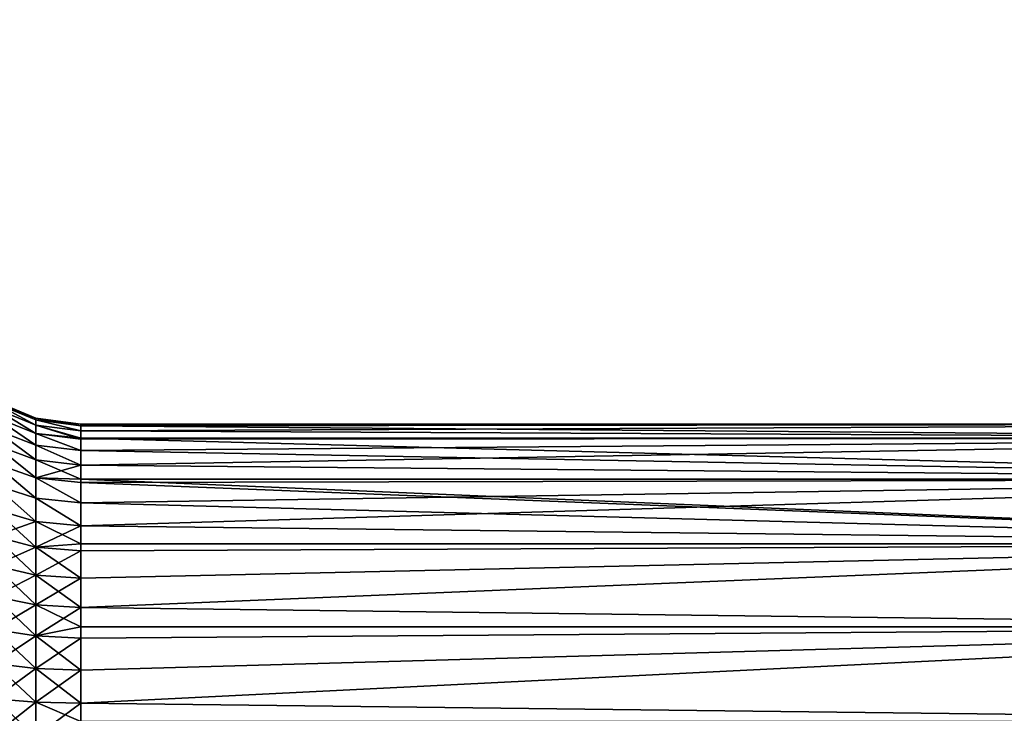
# Model space of a CAD drawing. Extents: x 2 to 356, y -61 to 98.
# Tile 49 of 86: x 130.68 to 136.36, y 88.23 to 92.23. Entities that reach past the tile are written whole.
import ezdxf

# ---------------------------------------------------------------- set-up
doc = ezdxf.new("R2010")
doc.units = 0
doc.header["$LTSCALE"] = 25.4
doc.layers.get('0').update_dxf_attribs({"color": 13, "linetype": 'CONTINUOUS'})

# ---------------------------------------------------------------- blocks, each defined once
blk = doc.blocks.new('HOTEL-4731-9304_STL')
at = {"color": 8}
mesh = blk.add_polyface(dxfattribs=at)
corners = [(227.3324, 73.7, 122.0008), (129.3324, 97.7, 122.0008), (129.3324, 73.7, 122.0008), (227.3324, 97.7, 122.0008)]
mesh.append_faces([[corners[k] for k in face] for face in [(0, 1, 2), (1, 0, 3)]], dxfattribs={"vtx0": -1, "color": 8})
mesh = blk.add_polyface(dxfattribs=at)
corners = [(227.3324, 97.7, 0.0008), (129.3324, 73.7, 0.0008), (129.3324, 97.7, 0.0008), (227.3324, 73.7, 0.0008)]
mesh.append_faces([[corners[k] for k in face] for face in [(0, 1, 2), (1, 0, 3)]], dxfattribs={"vtx0": -1, "color": 8})
mesh = blk.add_polyface(dxfattribs=at)
corners = [(130.5332, 90.0237, 61.7812), (130.7744, 89.9341, 61.572), (130.5332, 90.034, 61.572), (130.7744, 89.9243, 61.7714)]
mesh.append_faces([[corners[k] for k in face] for face in [(0, 1, 2), (1, 0, 3)]], dxfattribs={"vtx0": -1, "color": 8})
mesh = blk.add_polyface(dxfattribs=at)
corners = [(130.5332, 90.034, 61.572), (130.7744, 89.9243, 61.3726), (130.5332, 90.0237, 61.3629), (130.7744, 89.9341, 61.572)]
mesh.append_faces([[corners[k] for k in face] for face in [(0, 1, 2), (1, 0, 3)]], dxfattribs={"vtx0": -1, "color": 8})
mesh = blk.add_polyface(dxfattribs=at)
corners = [(130.5332, 90.0237, 61.7812), (130.7744, 89.895, 61.9688), (130.7744, 89.9243, 61.7714), (130.5332, 89.993, 61.9883)]
mesh.append_faces([[corners[k] for k in face] for face in [(0, 1, 2), (1, 0, 3)]], dxfattribs={"vtx0": -1, "color": 8})
mesh = blk.add_polyface(dxfattribs=at)
corners = [(130.5332, 90.0237, 61.3629), (130.7744, 89.895, 61.1752), (130.5332, 89.993, 61.1557), (130.7744, 89.9243, 61.3726)]
mesh.append_faces([[corners[k] for k in face] for face in [(0, 1, 2), (1, 0, 3)]], dxfattribs={"vtx0": -1, "color": 8})
mesh = blk.add_polyface(dxfattribs=at)
corners = [(130.5332, 89.993, 61.9883), (130.7744, 89.8465, 62.1625), (130.7744, 89.895, 61.9688), (130.5332, 89.9421, 62.1915)]
mesh.append_faces([[corners[k] for k in face] for face in [(0, 1, 2), (1, 0, 3)]], dxfattribs={"vtx0": -1, "color": 8})
mesh = blk.add_polyface(dxfattribs=at)
corners = [(130.5332, 89.993, 61.1557), (130.7744, 89.8465, 60.9816), (130.5332, 89.9421, 60.9526), (130.7744, 89.895, 61.1752)]
mesh.append_faces([[corners[k] for k in face] for face in [(0, 1, 2), (1, 0, 3)]], dxfattribs={"vtx0": -1, "color": 8})
mesh = blk.add_polyface(dxfattribs=at)
corners = [(130.5332, 89.9421, 62.1915), (130.7744, 89.7792, 62.3504), (130.7744, 89.8465, 62.1625), (130.5332, 89.8715, 62.3887)]
mesh.append_faces([[corners[k] for k in face] for face in [(0, 1, 2), (1, 0, 3)]], dxfattribs={"vtx0": -1, "color": 8})
mesh = blk.add_polyface(dxfattribs=at)
corners = [(130.5332, 89.9421, 60.9526), (130.7744, 89.7792, 60.7936), (130.5332, 89.8715, 60.7554), (130.7744, 89.8465, 60.9816)]
mesh.append_faces([[corners[k] for k in face] for face in [(0, 1, 2), (1, 0, 3)]], dxfattribs={"vtx0": -1, "color": 8})
mesh = blk.add_polyface(dxfattribs=at)
corners = [(130.7744, 89.9243, 61.7714), (131.0332, 89.9, 61.572), (130.7744, 89.9341, 61.572), (131.0332, 89.8904, 61.7681)]
mesh.append_faces([[corners[k] for k in face] for face in [(0, 1, 2), (1, 0, 3)]], dxfattribs={"vtx0": -1, "color": 8})
mesh = blk.add_polyface(dxfattribs=at)
corners = [(130.7744, 89.9341, 61.572), (131.0332, 89.8904, 61.376), (130.7744, 89.9243, 61.3726), (131.0332, 89.9, 61.572)]
mesh.append_faces([[corners[k] for k in face] for face in [(0, 1, 2), (1, 0, 3)]], dxfattribs={"vtx0": -1, "color": 8})
mesh = blk.add_polyface(dxfattribs=at)
corners = [(130.7744, 89.9243, 61.7714), (131.0332, 89.8616, 61.9622), (131.0332, 89.8904, 61.7681), (130.7744, 89.895, 61.9688)]
mesh.append_faces([[corners[k] for k in face] for face in [(0, 1, 2), (1, 0, 3)]], dxfattribs={"vtx0": -1, "color": 8})
mesh = blk.add_polyface(dxfattribs=at)
corners = [(130.7744, 89.9243, 61.3726), (131.0332, 89.8616, 61.1818), (130.7744, 89.895, 61.1752), (131.0332, 89.8904, 61.376)]
mesh.append_faces([[corners[k] for k in face] for face in [(0, 1, 2), (1, 0, 3)]], dxfattribs={"vtx0": -1, "color": 8})
mesh = blk.add_polyface(dxfattribs=at)
corners = [(130.5332, 89.8715, 62.3887), (130.7744, 89.6939, 62.5309), (130.7744, 89.7792, 62.3504), (130.5332, 89.782, 62.578)]
mesh.append_faces([[corners[k] for k in face] for face in [(0, 1, 2), (1, 0, 3)]], dxfattribs={"vtx0": -1, "color": 8})
mesh = blk.add_polyface(dxfattribs=at)
corners = [(130.5332, 89.8715, 60.7554), (130.7744, 89.6939, 60.6132), (130.5332, 89.782, 60.5661), (130.7744, 89.7792, 60.7936)]
mesh.append_faces([[corners[k] for k in face] for face in [(0, 1, 2), (1, 0, 3)]], dxfattribs={"vtx0": -1, "color": 8})
mesh = blk.add_polyface(dxfattribs=at)
corners = [(130.7744, 89.8465, 62.1625), (131.0332, 89.819, 62.1355), (130.7744, 89.895, 61.9688)]
mesh.append_faces([[corners[k] for k in face] for face in [(0, 1, 2)]], dxfattribs={"color": 8})
mesh = blk.add_polyface(dxfattribs=at)
corners = [(131.0332, 89.819, 62.1355), (131.0332, 89.8616, 61.9622), (130.7744, 89.895, 61.9688)]
mesh.append_faces([[corners[k] for k in face] for face in [(0, 1, 2)]], dxfattribs={"color": 8})
mesh = blk.add_polyface(dxfattribs=at)
corners = [(130.7744, 89.895, 61.1752), (131.0332, 89.8139, 60.9915), (130.7744, 89.8465, 60.9816), (131.0332, 89.8616, 61.1818)]
mesh.append_faces([[corners[k] for k in face] for face in [(0, 1, 2), (1, 0, 3)]], dxfattribs={"vtx0": -1, "color": 8})
mesh = blk.add_polyface(dxfattribs=at)
corners = [(139.919, 89.9, 61.572), (131.0332, 89.8904, 61.376), (131.0332, 89.9, 61.572)]
mesh.append_faces([[corners[k] for k in face] for face in [(0, 1, 2)]], dxfattribs={"color": 8})
mesh = blk.add_polyface(dxfattribs=at)
corners = [(139.919, 89.9, 61.572), (139.919, 89.819, 61.0086), (131.0332, 89.8904, 61.376)]
mesh.append_faces([[corners[k] for k in face] for face in [(0, 1, 2)]], dxfattribs={"color": 8})
mesh = blk.add_polyface(dxfattribs=at)
corners = [(131.0332, 89.8904, 61.7681), (139.919, 89.9, 61.572), (131.0332, 89.9, 61.572)]
mesh.append_faces([[corners[k] for k in face] for face in [(0, 1, 2)]], dxfattribs={"color": 8})
mesh = blk.add_polyface(dxfattribs=at)
corners = [(131.0332, 89.8616, 61.9622), (139.919, 89.9, 61.572), (131.0332, 89.8904, 61.7681)]
mesh.append_faces([[corners[k] for k in face] for face in [(0, 1, 2)]], dxfattribs={"color": 8})
mesh = blk.add_polyface(dxfattribs=at)
corners = [(139.919, 89.819, 62.1355), (139.919, 89.9, 61.572), (131.0332, 89.8616, 61.9622)]
mesh.append_faces([[corners[k] for k in face] for face in [(0, 1, 2)]], dxfattribs={"color": 8})
mesh = blk.add_polyface(dxfattribs=at)
corners = [(131.0332, 89.8904, 61.376), (139.919, 89.819, 61.0086), (131.0332, 89.8616, 61.1818)]
mesh.append_faces([[corners[k] for k in face] for face in [(0, 1, 2)]], dxfattribs={"color": 8})
mesh = blk.add_polyface(dxfattribs=at)
corners = [(131.0332, 89.8616, 61.1818), (139.919, 89.819, 61.0086), (131.0332, 89.8139, 60.9915)]
mesh.append_faces([[corners[k] for k in face] for face in [(0, 1, 2)]], dxfattribs={"color": 8})
mesh = blk.add_polyface(dxfattribs=at)
corners = [(139.919, 89.819, 62.1355), (131.0332, 89.8616, 61.9622), (131.0332, 89.819, 62.1355)]
mesh.append_faces([[corners[k] for k in face] for face in [(0, 1, 2)]], dxfattribs={"color": 8})
mesh = blk.add_polyface(dxfattribs=at)
corners = [(130.7744, 89.7792, 62.3504), (131.0332, 89.7478, 62.3374), (130.7744, 89.8465, 62.1625)]
mesh.append_faces([[corners[k] for k in face] for face in [(0, 1, 2)]], dxfattribs={"color": 8})
mesh = blk.add_polyface(dxfattribs=at)
corners = [(131.0332, 89.7478, 62.3374), (131.0332, 89.819, 62.1355), (130.7744, 89.8465, 62.1625)]
mesh.append_faces([[corners[k] for k in face] for face in [(0, 1, 2)]], dxfattribs={"color": 8})
mesh = blk.add_polyface(dxfattribs=at)
corners = [(130.7744, 89.8465, 60.9816), (131.0332, 89.7478, 60.8067), (130.7744, 89.7792, 60.7936), (131.0332, 89.8139, 60.9915)]
mesh.append_faces([[corners[k] for k in face] for face in [(0, 1, 2), (1, 0, 3)]], dxfattribs={"vtx0": -1, "color": 8})
mesh = blk.add_polyface(dxfattribs=at)
corners = [(139.919, 89.819, 61.0086), (139.919, 89.5825, 60.4907), (131.0332, 89.6638, 60.6292)]
mesh.append_faces([[corners[k] for k in face] for face in [(0, 1, 2)]], dxfattribs={"color": 8})
mesh = blk.add_polyface(dxfattribs=at)
corners = [(139.919, 89.819, 61.0086), (131.0332, 89.6638, 60.6292), (131.0332, 89.7478, 60.8067)]
mesh.append_faces([[corners[k] for k in face] for face in [(0, 1, 2)]], dxfattribs={"color": 8})
mesh = blk.add_polyface(dxfattribs=at)
corners = [(139.919, 89.819, 61.0086), (131.0332, 89.7478, 60.8067), (131.0332, 89.8139, 60.9915)]
mesh.append_faces([[corners[k] for k in face] for face in [(0, 1, 2)]], dxfattribs={"color": 8})
mesh = blk.add_polyface(dxfattribs=at)
corners = [(139.919, 89.5825, 62.6533), (139.919, 89.819, 62.1355), (131.0332, 89.819, 62.1355)]
mesh.append_faces([[corners[k] for k in face] for face in [(0, 1, 2)]], dxfattribs={"color": 8})
mesh = blk.add_polyface(dxfattribs=at)
corners = [(139.919, 89.5825, 62.6533), (131.0332, 89.819, 62.1355), (131.0332, 89.7478, 62.3374)]
mesh.append_faces([[corners[k] for k in face] for face in [(0, 1, 2)]], dxfattribs={"color": 8})
mesh = blk.add_polyface(dxfattribs=at)
corners = [(130.5332, 89.782, 62.578), (130.7744, 89.5913, 62.7021), (130.7744, 89.6939, 62.5309), (130.5332, 89.6743, 62.7576)]
mesh.append_faces([[corners[k] for k in face] for face in [(0, 1, 2), (1, 0, 3)]], dxfattribs={"vtx0": -1, "color": 8})
mesh = blk.add_polyface(dxfattribs=at)
corners = [(130.5332, 89.782, 60.5661), (130.7744, 89.5913, 60.442), (130.5332, 89.6743, 60.3864), (130.7744, 89.6939, 60.6132)]
mesh.append_faces([[corners[k] for k in face] for face in [(0, 1, 2), (1, 0, 3)]], dxfattribs={"vtx0": -1, "color": 8})
mesh = blk.add_polyface(dxfattribs=at)
corners = [(130.7744, 89.7792, 62.3504), (131.0332, 89.6638, 62.5148), (131.0332, 89.7478, 62.3374), (130.7744, 89.6939, 62.5309)]
mesh.append_faces([[corners[k] for k in face] for face in [(0, 1, 2), (1, 0, 3)]], dxfattribs={"vtx0": -1, "color": 8})
mesh = blk.add_polyface(dxfattribs=at)
corners = [(130.7744, 89.7792, 60.7936), (131.0332, 89.6638, 60.6292), (130.7744, 89.6939, 60.6132), (131.0332, 89.7478, 60.8067)]
mesh.append_faces([[corners[k] for k in face] for face in [(0, 1, 2), (1, 0, 3)]], dxfattribs={"vtx0": -1, "color": 8})
mesh = blk.add_polyface(dxfattribs=at)
corners = [(139.919, 89.5825, 62.6533), (131.0332, 89.7478, 62.3374), (131.0332, 89.6638, 62.5148)]
mesh.append_faces([[corners[k] for k in face] for face in [(0, 1, 2)]], dxfattribs={"color": 8})
mesh = blk.add_polyface(dxfattribs=at)
corners = [(130.7744, 89.5913, 62.7021), (131.0332, 89.5825, 62.6533), (130.7744, 89.6939, 62.5309)]
mesh.append_faces([[corners[k] for k in face] for face in [(0, 1, 2)]], dxfattribs={"color": 8})
mesh = blk.add_polyface(dxfattribs=at)
corners = [(131.0332, 89.5825, 62.6533), (131.0332, 89.6638, 62.5148), (130.7744, 89.6939, 62.5309)]
mesh.append_faces([[corners[k] for k in face] for face in [(0, 1, 2)]], dxfattribs={"color": 8})
mesh = blk.add_polyface(dxfattribs=at)
corners = [(131.0332, 89.6638, 60.6292), (130.7744, 89.5913, 60.442), (130.7744, 89.6939, 60.6132)]
mesh.append_faces([[corners[k] for k in face] for face in [(0, 1, 2)]], dxfattribs={"color": 8})
mesh = blk.add_polyface(dxfattribs=at)
corners = [(130.5332, 89.6743, 62.7576), (130.7744, 89.4724, 62.8624), (130.7744, 89.5913, 62.7021), (130.5332, 89.5496, 62.9258)]
mesh.append_faces([[corners[k] for k in face] for face in [(0, 1, 2), (1, 0, 3)]], dxfattribs={"vtx0": -1, "color": 8})
mesh = blk.add_polyface(dxfattribs=at)
corners = [(130.5332, 89.6743, 60.3864), (130.7744, 89.4724, 60.2816), (130.5332, 89.5496, 60.2182), (130.7744, 89.5913, 60.442)]
mesh.append_faces([[corners[k] for k in face] for face in [(0, 1, 2), (1, 0, 3)]], dxfattribs={"vtx0": -1, "color": 8})
mesh = blk.add_polyface(dxfattribs=at)
corners = [(131.0332, 89.6638, 60.6292), (131.0332, 89.5825, 60.4907), (130.7744, 89.5913, 60.442)]
mesh.append_faces([[corners[k] for k in face] for face in [(0, 1, 2)]], dxfattribs={"color": 8})
mesh = blk.add_polyface(dxfattribs=at)
corners = [(131.0332, 89.6638, 60.6292), (139.919, 89.5825, 60.4907), (131.0332, 89.5825, 60.4907)]
mesh.append_faces([[corners[k] for k in face] for face in [(0, 1, 2)]], dxfattribs={"color": 8})
mesh = blk.add_polyface(dxfattribs=at)
corners = [(139.919, 89.5825, 62.6533), (131.0332, 89.6638, 62.5148), (131.0332, 89.5825, 62.6533)]
mesh.append_faces([[corners[k] for k in face] for face in [(0, 1, 2)]], dxfattribs={"color": 8})
mesh = blk.add_polyface(dxfattribs=at)
corners = [(130.7744, 89.5913, 62.7021), (131.0332, 89.446, 62.8408), (131.0332, 89.5629, 62.6832), (130.7744, 89.4724, 62.8624)]
mesh.append_faces([[corners[k] for k in face] for face in [(0, 1, 2), (1, 0, 3)]], dxfattribs={"vtx0": -1, "color": 8})
mesh = blk.add_polyface(dxfattribs=at)
corners = [(130.7744, 89.5913, 60.442), (131.0332, 89.446, 60.3032), (130.7744, 89.4724, 60.2816), (131.0332, 89.5629, 60.4609)]
mesh.append_faces([[corners[k] for k in face] for face in [(0, 1, 2), (1, 0, 3)]], dxfattribs={"vtx0": -1, "color": 8})
mesh = blk.add_polyface(dxfattribs=at)
corners = [(139.919, 89.5825, 60.4907), (139.919, 89.2097, 60.0605), (131.0332, 89.3142, 60.1578)]
mesh.append_faces([[corners[k] for k in face] for face in [(0, 1, 2)]], dxfattribs={"color": 8})
mesh = blk.add_polyface(dxfattribs=at)
corners = [(139.919, 89.5825, 60.4907), (131.0332, 89.3142, 60.1578), (131.0332, 89.446, 60.3032)]
mesh.append_faces([[corners[k] for k in face] for face in [(0, 1, 2)]], dxfattribs={"color": 8})
mesh = blk.add_polyface(dxfattribs=at)
corners = [(139.919, 89.5825, 60.4907), (131.0332, 89.446, 60.3032), (131.0332, 89.5629, 60.4609)]
mesh.append_faces([[corners[k] for k in face] for face in [(0, 1, 2)]], dxfattribs={"color": 8})
mesh = blk.add_polyface(dxfattribs=at)
corners = [(139.919, 89.5825, 60.4907), (131.0332, 89.5629, 60.4609), (131.0332, 89.5825, 60.4907)]
mesh.append_faces([[corners[k] for k in face] for face in [(0, 1, 2)]], dxfattribs={"color": 8})
mesh = blk.add_polyface(dxfattribs=at)
corners = [(139.919, 89.2097, 63.0835), (139.919, 89.5825, 62.6533), (131.0332, 89.5825, 62.6533)]
mesh.append_faces([[corners[k] for k in face] for face in [(0, 1, 2)]], dxfattribs={"color": 8})
mesh = blk.add_polyface(dxfattribs=at)
corners = [(139.919, 89.2097, 63.0835), (131.0332, 89.5825, 62.6533), (131.0332, 89.5629, 62.6832)]
mesh.append_faces([[corners[k] for k in face] for face in [(0, 1, 2)]], dxfattribs={"color": 8})
mesh = blk.add_polyface(dxfattribs=at)
corners = [(130.5332, 89.5496, 62.9258), (130.7744, 89.3383, 63.0103), (130.7744, 89.4724, 62.8624), (130.5332, 89.409, 63.081)]
mesh.append_faces([[corners[k] for k in face] for face in [(0, 1, 2), (1, 0, 3)]], dxfattribs={"vtx0": -1, "color": 8})
mesh = blk.add_polyface(dxfattribs=at)
corners = [(130.5332, 89.5496, 60.2182), (130.7744, 89.3383, 60.1337), (130.5332, 89.409, 60.0631), (130.7744, 89.4724, 60.2816)]
mesh.append_faces([[corners[k] for k in face] for face in [(0, 1, 2), (1, 0, 3)]], dxfattribs={"vtx0": -1, "color": 8})
mesh = blk.add_polyface(dxfattribs=at)
corners = [(139.919, 89.2097, 63.0835), (131.0332, 89.5629, 62.6832), (131.0332, 89.446, 62.8408)]
mesh.append_faces([[corners[k] for k in face] for face in [(0, 1, 2)]], dxfattribs={"color": 8})
mesh = blk.add_polyface(dxfattribs=at)
corners = [(130.7744, 89.4724, 62.8624), (131.0332, 89.3142, 62.9862), (131.0332, 89.446, 62.8408), (130.7744, 89.3383, 63.0103)]
mesh.append_faces([[corners[k] for k in face] for face in [(0, 1, 2), (1, 0, 3)]], dxfattribs={"vtx0": -1, "color": 8})
mesh = blk.add_polyface(dxfattribs=at)
corners = [(130.7744, 89.4724, 60.2816), (131.0332, 89.3142, 60.1578), (130.7744, 89.3383, 60.1337), (131.0332, 89.446, 60.3032)]
mesh.append_faces([[corners[k] for k in face] for face in [(0, 1, 2), (1, 0, 3)]], dxfattribs={"vtx0": -1, "color": 8})
mesh = blk.add_polyface(dxfattribs=at)
corners = [(130.7744, 89.1904, 63.1444), (130.5332, 89.409, 63.081), (130.5332, 89.2538, 63.2216), (130.7744, 89.3383, 63.0103)]
mesh.append_faces([[corners[k] for k in face] for face in [(0, 1, 2), (1, 0, 3)]], dxfattribs={"vtx0": -1, "color": 8})
mesh = blk.add_polyface(dxfattribs=at)
corners = [(130.7744, 89.3383, 60.1337), (130.5332, 89.2538, 59.9224), (130.5332, 89.409, 60.0631), (130.7744, 89.1904, 59.9997)]
mesh.append_faces([[corners[k] for k in face] for face in [(0, 1, 2), (1, 0, 3)]], dxfattribs={"vtx0": -1, "color": 8})
mesh = blk.add_polyface(dxfattribs=at)
corners = [(139.919, 89.2097, 63.0835), (131.0332, 89.446, 62.8408), (131.0332, 89.3142, 62.9862)]
mesh.append_faces([[corners[k] for k in face] for face in [(0, 1, 2)]], dxfattribs={"color": 8})
mesh = blk.add_polyface(dxfattribs=at)
corners = [(131.0332, 89.2097, 63.0835), (130.7744, 89.3383, 63.0103), (130.7744, 89.1904, 63.1444)]
mesh.append_faces([[corners[k] for k in face] for face in [(0, 1, 2)]], dxfattribs={"color": 8})
mesh = blk.add_polyface(dxfattribs=at)
corners = [(131.0332, 89.3142, 62.9862), (130.7744, 89.3383, 63.0103), (131.0332, 89.2097, 63.0835)]
mesh.append_faces([[corners[k] for k in face] for face in [(0, 1, 2)]], dxfattribs={"color": 8})
mesh = blk.add_polyface(dxfattribs=at)
corners = [(131.0332, 89.3142, 60.1578), (130.7744, 89.1904, 59.9997), (130.7744, 89.3383, 60.1337)]
mesh.append_faces([[corners[k] for k in face] for face in [(0, 1, 2)]], dxfattribs={"color": 8})
mesh = blk.add_polyface(dxfattribs=at)
corners = [(131.0332, 89.2097, 60.0605), (130.7744, 89.1904, 59.9997), (131.0332, 89.3142, 60.1578)]
mesh.append_faces([[corners[k] for k in face] for face in [(0, 1, 2)]], dxfattribs={"color": 8})
mesh = blk.add_polyface(dxfattribs=at)
corners = [(139.919, 89.2097, 60.0605), (131.0332, 89.2097, 60.0605), (131.0332, 89.3142, 60.1578)]
mesh.append_faces([[corners[k] for k in face] for face in [(0, 1, 2)]], dxfattribs={"color": 8})
mesh = blk.add_polyface(dxfattribs=at)
corners = [(139.919, 89.2097, 63.0835), (131.0332, 89.3142, 62.9862), (131.0332, 89.2097, 63.0835)]
mesh.append_faces([[corners[k] for k in face] for face in [(0, 1, 2)]], dxfattribs={"color": 8})
mesh = blk.add_polyface(dxfattribs=at)
corners = [(130.7744, 89.0301, 63.2633), (130.5332, 89.2538, 63.2216), (130.5332, 89.0856, 63.3464), (130.7744, 89.1904, 63.1444)]
mesh.append_faces([[corners[k] for k in face] for face in [(0, 1, 2), (1, 0, 3)]], dxfattribs={"vtx0": -1, "color": 8})
mesh = blk.add_polyface(dxfattribs=at)
corners = [(130.7744, 89.1904, 59.9997), (130.5332, 89.0856, 59.7977), (130.5332, 89.2538, 59.9224), (130.7744, 89.0301, 59.8808)]
mesh.append_faces([[corners[k] for k in face] for face in [(0, 1, 2), (1, 0, 3)]], dxfattribs={"vtx0": -1, "color": 8})
mesh = blk.add_polyface(dxfattribs=at)
corners = [(131.0332, 89.0111, 63.235), (130.7744, 89.1904, 63.1444), (130.7744, 89.0301, 63.2633), (131.0332, 89.1688, 63.118)]
mesh.append_faces([[corners[k] for k in face] for face in [(0, 1, 2), (1, 0, 3)]], dxfattribs={"vtx0": -1, "color": 8})
mesh = blk.add_polyface(dxfattribs=at)
corners = [(131.0332, 89.1688, 60.026), (130.7744, 89.0301, 59.8808), (130.7744, 89.1904, 59.9997), (131.0332, 89.0111, 59.9091)]
mesh.append_faces([[corners[k] for k in face] for face in [(0, 1, 2), (1, 0, 3)]], dxfattribs={"vtx0": -1, "color": 8})
mesh = blk.add_polyface(dxfattribs=at)
corners = [(139.919, 88.7308, 59.7528), (131.0332, 88.8428, 59.8082), (139.919, 89.2097, 60.0605)]
mesh.append_faces([[corners[k] for k in face] for face in [(0, 1, 2)]], dxfattribs={"color": 8})
mesh = blk.add_polyface(dxfattribs=at)
corners = [(139.919, 89.2097, 60.0605), (131.0332, 88.8428, 59.8082), (131.0332, 89.0111, 59.9091)]
mesh.append_faces([[corners[k] for k in face] for face in [(0, 1, 2)]], dxfattribs={"color": 8})
mesh = blk.add_polyface(dxfattribs=at)
corners = [(139.919, 89.2097, 60.0605), (131.0332, 89.0111, 59.9091), (131.0332, 89.1688, 60.026)]
mesh.append_faces([[corners[k] for k in face] for face in [(0, 1, 2)]], dxfattribs={"color": 8})
mesh = blk.add_polyface(dxfattribs=at)
corners = [(139.919, 89.2097, 60.0605), (131.0332, 89.1688, 60.026), (131.0332, 89.2097, 60.0605)]
mesh.append_faces([[corners[k] for k in face] for face in [(0, 1, 2)]], dxfattribs={"color": 8})
mesh = blk.add_polyface(dxfattribs=at)
corners = [(139.919, 89.2097, 63.0835), (131.0332, 89.2097, 63.0835), (131.0332, 89.1688, 63.118)]
mesh.append_faces([[corners[k] for k in face] for face in [(0, 1, 2)]], dxfattribs={"color": 8})
mesh = blk.add_polyface(dxfattribs=at)
corners = [(139.919, 89.2097, 63.0835), (131.0332, 89.1688, 63.118), (131.0332, 89.0111, 63.235)]
mesh.append_faces([[corners[k] for k in face] for face in [(0, 1, 2)]], dxfattribs={"color": 8})
mesh = blk.add_polyface(dxfattribs=at)
corners = [(139.919, 89.2097, 63.0835), (131.0332, 89.0111, 63.235), (131.0332, 88.8428, 63.3359)]
mesh.append_faces([[corners[k] for k in face] for face in [(0, 1, 2)]], dxfattribs={"color": 8})
mesh = blk.add_polyface(dxfattribs=at)
corners = [(139.919, 89.2097, 63.0835), (131.0332, 88.8428, 63.3359), (139.919, 88.7308, 63.3913)]
mesh.append_faces([[corners[k] for k in face] for face in [(0, 1, 2)]], dxfattribs={"color": 8})
mesh = blk.add_polyface(dxfattribs=at)
corners = [(130.7744, 88.8589, 63.3659), (130.5332, 89.0856, 63.3464), (130.5332, 88.9059, 63.454), (130.7744, 89.0301, 63.2633)]
mesh.append_faces([[corners[k] for k in face] for face in [(0, 1, 2), (1, 0, 3)]], dxfattribs={"vtx0": -1, "color": 8})
mesh = blk.add_polyface(dxfattribs=at)
corners = [(130.7744, 89.0301, 59.8808), (130.5332, 88.9059, 59.69), (130.5332, 89.0856, 59.7977), (130.7744, 88.8589, 59.7781)]
mesh.append_faces([[corners[k] for k in face] for face in [(0, 1, 2), (1, 0, 3)]], dxfattribs={"vtx0": -1, "color": 8})
mesh = blk.add_polyface(dxfattribs=at)
corners = [(131.0332, 88.8428, 63.3359), (130.7744, 89.0301, 63.2633), (130.7744, 88.8589, 63.3659), (131.0332, 89.0111, 63.235)]
mesh.append_faces([[corners[k] for k in face] for face in [(0, 1, 2), (1, 0, 3)]], dxfattribs={"vtx0": -1, "color": 8})
mesh = blk.add_polyface(dxfattribs=at)
corners = [(131.0332, 89.0111, 59.9091), (130.7744, 88.8589, 59.7781), (130.7744, 89.0301, 59.8808), (131.0332, 88.8428, 59.8082)]
mesh.append_faces([[corners[k] for k in face] for face in [(0, 1, 2), (1, 0, 3)]], dxfattribs={"vtx0": -1, "color": 8})
mesh = blk.add_polyface(dxfattribs=at)
corners = [(130.7744, 88.6784, 63.4513), (130.5332, 88.9059, 63.454), (130.5332, 88.7166, 63.5436), (130.7744, 88.8589, 63.3659)]
mesh.append_faces([[corners[k] for k in face] for face in [(0, 1, 2), (1, 0, 3)]], dxfattribs={"vtx0": -1, "color": 8})
mesh = blk.add_polyface(dxfattribs=at)
corners = [(130.7744, 88.8589, 59.7781), (130.5332, 88.7166, 59.6005), (130.5332, 88.9059, 59.69), (130.7744, 88.6784, 59.6928)]
mesh.append_faces([[corners[k] for k in face] for face in [(0, 1, 2), (1, 0, 3)]], dxfattribs={"vtx0": -1, "color": 8})
mesh = blk.add_polyface(dxfattribs=at)
corners = [(131.0332, 88.7308, 63.3913), (130.7744, 88.8589, 63.3659), (130.7744, 88.6784, 63.4513)]
mesh.append_faces([[corners[k] for k in face] for face in [(0, 1, 2)]], dxfattribs={"color": 8})
mesh = blk.add_polyface(dxfattribs=at)
corners = [(131.0332, 88.8428, 63.3359), (130.7744, 88.8589, 63.3659), (131.0332, 88.7308, 63.3913)]
mesh.append_faces([[corners[k] for k in face] for face in [(0, 1, 2)]], dxfattribs={"color": 8})
mesh = blk.add_polyface(dxfattribs=at)
corners = [(131.0332, 88.8428, 59.8082), (130.7744, 88.6784, 59.6928), (130.7744, 88.8589, 59.7781)]
mesh.append_faces([[corners[k] for k in face] for face in [(0, 1, 2)]], dxfattribs={"color": 8})
mesh = blk.add_polyface(dxfattribs=at)
corners = [(131.0332, 88.7308, 59.7528), (130.7744, 88.6784, 59.6928), (131.0332, 88.8428, 59.8082)]
mesh.append_faces([[corners[k] for k in face] for face in [(0, 1, 2)]], dxfattribs={"color": 8})
mesh = blk.add_polyface(dxfattribs=at)
corners = [(139.919, 88.7308, 59.7528), (131.0332, 88.7308, 59.7528), (131.0332, 88.8428, 59.8082)]
mesh.append_faces([[corners[k] for k in face] for face in [(0, 1, 2)]], dxfattribs={"color": 8})
mesh = blk.add_polyface(dxfattribs=at)
corners = [(139.919, 88.7308, 63.3913), (131.0332, 88.8428, 63.3359), (131.0332, 88.7308, 63.3913)]
mesh.append_faces([[corners[k] for k in face] for face in [(0, 1, 2)]], dxfattribs={"color": 8})
mesh = blk.add_polyface(dxfattribs=at)
corners = [(130.7744, 88.4905, 63.5185), (130.5332, 88.7166, 63.5436), (130.5332, 88.5195, 63.6141), (130.7744, 88.6784, 63.4513)]
mesh.append_faces([[corners[k] for k in face] for face in [(0, 1, 2), (1, 0, 3)]], dxfattribs={"vtx0": -1, "color": 8})
mesh = blk.add_polyface(dxfattribs=at)
corners = [(130.7744, 88.6784, 59.6928), (130.5332, 88.5195, 59.5299), (130.5332, 88.7166, 59.6005), (130.7744, 88.4905, 59.6255)]
mesh.append_faces([[corners[k] for k in face] for face in [(0, 1, 2), (1, 0, 3)]], dxfattribs={"vtx0": -1, "color": 8})
mesh = blk.add_polyface(dxfattribs=at)
corners = [(131.0332, 88.7308, 63.3913), (130.7744, 88.6784, 63.4513), (131.0332, 88.6654, 63.4198)]
mesh.append_faces([[corners[k] for k in face] for face in [(0, 1, 2)]], dxfattribs={"color": 8})
mesh = blk.add_polyface(dxfattribs=at)
corners = [(131.0332, 88.6654, 59.7243), (130.7744, 88.6784, 59.6928), (131.0332, 88.7308, 59.7528)]
mesh.append_faces([[corners[k] for k in face] for face in [(0, 1, 2)]], dxfattribs={"color": 8})
mesh = blk.add_polyface(dxfattribs=at)
corners = [(139.919, 88.1846, 59.5924), (131.0332, 88.2902, 59.6105), (139.919, 88.7308, 59.7528)]
mesh.append_faces([[corners[k] for k in face] for face in [(0, 1, 2)]], dxfattribs={"color": 8})
mesh = blk.add_polyface(dxfattribs=at)
corners = [(139.919, 88.7308, 59.7528), (131.0332, 88.2902, 59.6105), (131.0332, 88.4806, 59.6581)]
mesh.append_faces([[corners[k] for k in face] for face in [(0, 1, 2)]], dxfattribs={"color": 8})
mesh = blk.add_polyface(dxfattribs=at)
corners = [(139.919, 88.7308, 59.7528), (131.0332, 88.4806, 59.6581), (131.0332, 88.6654, 59.7243)]
mesh.append_faces([[corners[k] for k in face] for face in [(0, 1, 2)]], dxfattribs={"color": 8})
mesh = blk.add_polyface(dxfattribs=at)
corners = [(139.919, 88.7308, 59.7528), (131.0332, 88.6654, 59.7243), (131.0332, 88.7308, 59.7528)]
mesh.append_faces([[corners[k] for k in face] for face in [(0, 1, 2)]], dxfattribs={"color": 8})
mesh = blk.add_polyface(dxfattribs=at)
corners = [(139.919, 88.7308, 63.3913), (131.0332, 88.7308, 63.3913), (131.0332, 88.6654, 63.4198)]
mesh.append_faces([[corners[k] for k in face] for face in [(0, 1, 2)]], dxfattribs={"color": 8})
mesh = blk.add_polyface(dxfattribs=at)
corners = [(139.919, 88.7308, 63.3913), (131.0332, 88.6654, 63.4198), (131.0332, 88.4806, 63.4859)]
mesh.append_faces([[corners[k] for k in face] for face in [(0, 1, 2)]], dxfattribs={"color": 8})
mesh = blk.add_polyface(dxfattribs=at)
corners = [(139.919, 88.7308, 63.3913), (131.0332, 88.4806, 63.4859), (131.0332, 88.2902, 63.5336)]
mesh.append_faces([[corners[k] for k in face] for face in [(0, 1, 2)]], dxfattribs={"color": 8})
mesh = blk.add_polyface(dxfattribs=at)
corners = [(139.919, 88.7308, 63.3913), (131.0332, 88.2902, 63.5336), (139.919, 88.1846, 63.5517)]
mesh.append_faces([[corners[k] for k in face] for face in [(0, 1, 2)]], dxfattribs={"color": 8})
mesh = blk.add_polyface(dxfattribs=at)
corners = [(131.0332, 88.4806, 63.4859), (130.7744, 88.6784, 63.4513), (130.7744, 88.4905, 63.5185), (131.0332, 88.6654, 63.4198)]
mesh.append_faces([[corners[k] for k in face] for face in [(0, 1, 2), (1, 0, 3)]], dxfattribs={"vtx0": -1, "color": 8})
mesh = blk.add_polyface(dxfattribs=at)
corners = [(131.0332, 88.6654, 59.7243), (130.7744, 88.4905, 59.6255), (130.7744, 88.6784, 59.6928), (131.0332, 88.4806, 59.6581)]
mesh.append_faces([[corners[k] for k in face] for face in [(0, 1, 2), (1, 0, 3)]], dxfattribs={"vtx0": -1, "color": 8})
mesh = blk.add_polyface(dxfattribs=at)
corners = [(130.7744, 88.2968, 63.567), (130.5332, 88.5195, 63.6141), (130.5332, 88.3163, 63.665), (130.7744, 88.4905, 63.5185)]
mesh.append_faces([[corners[k] for k in face] for face in [(0, 1, 2), (1, 0, 3)]], dxfattribs={"vtx0": -1, "color": 8})
mesh = blk.add_polyface(dxfattribs=at)
corners = [(130.7744, 88.4905, 59.6255), (130.5332, 88.3163, 59.479), (130.5332, 88.5195, 59.5299), (130.7744, 88.2968, 59.577)]
mesh.append_faces([[corners[k] for k in face] for face in [(0, 1, 2), (1, 0, 3)]], dxfattribs={"vtx0": -1, "color": 8})
mesh = blk.add_polyface(dxfattribs=at)
corners = [(131.0332, 88.2902, 63.5336), (130.7744, 88.4905, 63.5185), (130.7744, 88.2968, 63.567), (131.0332, 88.4806, 63.4859)]
mesh.append_faces([[corners[k] for k in face] for face in [(0, 1, 2), (1, 0, 3)]], dxfattribs={"vtx0": -1, "color": 8})
mesh = blk.add_polyface(dxfattribs=at)
corners = [(131.0332, 88.4806, 59.6581), (130.7744, 88.2968, 59.577), (130.7744, 88.4905, 59.6255), (131.0332, 88.2902, 59.6105)]
mesh.append_faces([[corners[k] for k in face] for face in [(0, 1, 2), (1, 0, 3)]], dxfattribs={"vtx0": -1, "color": 8})
mesh = blk.add_polyface(dxfattribs=at)
corners = [(130.7744, 88.0994, 63.5963), (130.5332, 88.3163, 63.665), (130.5332, 88.1092, 63.6957), (130.7744, 88.2968, 63.567)]
mesh.append_faces([[corners[k] for k in face] for face in [(0, 1, 2), (1, 0, 3)]], dxfattribs={"vtx0": -1, "color": 8})
mesh = blk.add_polyface(dxfattribs=at)
corners = [(130.7744, 88.2968, 59.577), (130.5332, 88.1092, 59.4483), (130.5332, 88.3163, 59.479), (130.7744, 88.0994, 59.5477)]
mesh.append_faces([[corners[k] for k in face] for face in [(0, 1, 2), (1, 0, 3)]], dxfattribs={"vtx0": -1, "color": 8})
mesh = blk.add_polyface(dxfattribs=at)
corners = [(131.0332, 88.1846, 63.5517), (130.7744, 88.2968, 63.567), (130.7744, 88.0994, 63.5963)]
mesh.append_faces([[corners[k] for k in face] for face in [(0, 1, 2)]], dxfattribs={"color": 8})
mesh = blk.add_polyface(dxfattribs=at)
corners = [(131.0332, 88.2902, 63.5336), (130.7744, 88.2968, 63.567), (131.0332, 88.1846, 63.5517)]
mesh.append_faces([[corners[k] for k in face] for face in [(0, 1, 2)]], dxfattribs={"color": 8})
mesh = blk.add_polyface(dxfattribs=at)
corners = [(131.0332, 88.2902, 59.6105), (130.7744, 88.0994, 59.5477), (130.7744, 88.2968, 59.577)]
mesh.append_faces([[corners[k] for k in face] for face in [(0, 1, 2)]], dxfattribs={"color": 8})
mesh = blk.add_polyface(dxfattribs=at)
corners = [(131.0332, 88.1846, 59.5924), (130.7744, 88.0994, 59.5477), (131.0332, 88.2902, 59.6105)]
mesh.append_faces([[corners[k] for k in face] for face in [(0, 1, 2)]], dxfattribs={"color": 8})
mesh = blk.add_polyface(dxfattribs=at)
corners = [(139.919, 88.1846, 59.5924), (131.0332, 88.1846, 59.5924), (131.0332, 88.2902, 59.6105)]
mesh.append_faces([[corners[k] for k in face] for face in [(0, 1, 2)]], dxfattribs={"color": 8})
mesh = blk.add_polyface(dxfattribs=at)
corners = [(139.919, 88.1846, 63.5517), (131.0332, 88.2902, 63.5336), (131.0332, 88.1846, 63.5517)]
mesh.append_faces([[corners[k] for k in face] for face in [(0, 1, 2)]], dxfattribs={"color": 8})

msp = doc.modelspace()

# ---------------------------------------------------------------- block references
at = {"color": 0}
msp.add_blockref('HOTEL-4731-9304_STL', (0, 0), dxfattribs=at)

doc.saveas('drawing.dxf')
